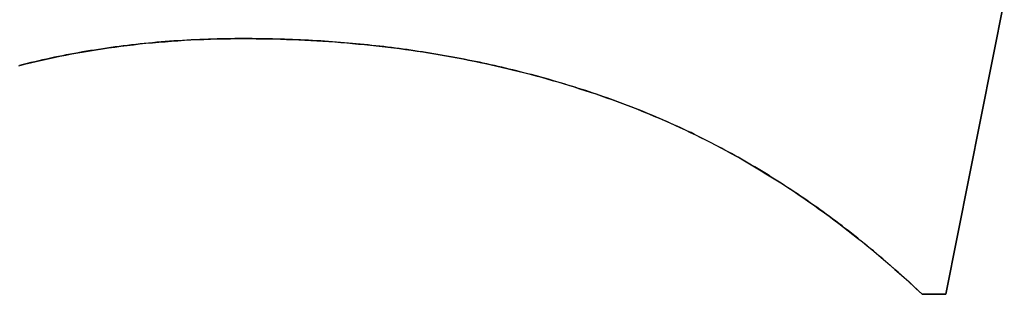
# Model space of a CAD drawing. Extents: x -3.81 to 3.81, y -1.89 to 1.9.
# Tile 15 of 149: x -2.9764 to -2.897, y 1.4309 to 1.4531. Entities that reach past the tile are written whole.
import ezdxf

# ---------------------------------------------------------------- set-up
doc = ezdxf.new("R2010")
doc.units = 0
doc.layers.get('0').update_dxf_attribs({"linetype": 'CONTINUOUS'})

# ---------------------------------------------------------------- blocks, each defined once
blk = doc.blocks.new('*U1')
at = {"extrusion": (-0.980783, 0.195102, 0)}
for p, q in [((-2.896973, 1.454584, 4.2099), (-2.901685, 1.430898, 4.2099)), ((-2.901685, 1.430898, 4.2098), (-2.896973, 1.454584, 4.2098)), ((-2.901685, 1.430898, 4.2099), (-2.901685, 1.430898, 4.2098))]:
    blk.add_line(p, q, dxfattribs=at)
for p, q in [((-2.901685, 1.430898, 4.2098), (-2.896973, 1.454584, 4.2098)), ((-2.896973, 1.454584, 4.2099), (-2.901685, 1.430898, 4.2099)), ((-2.958355, 1.451528, 4.2099), (-2.958355, 1.451528, 4.2098)), ((-2.958355, 1.451528, 4.2099), (-2.958355, 1.451528, 4.2098)), ((-2.903595, 1.430898, 4.2099), (-2.903595, 1.430898, 4.2098)), ((-2.903595, 1.430898, 4.2098), (-2.901685, 1.430898, 4.2098)), ((-2.901685, 1.430898, 4.2099), (-2.903595, 1.430898, 4.2099))]:
    blk.add_line(p, q)
at = {"extrusion": (0, 1, 0)}
for p, q in [((-2.901685, 1.430898, 4.2099), (-2.903595, 1.430898, 4.2099)), ((-2.903595, 1.430898, 4.2099), (-2.903595, 1.430898, 4.2098)), ((-2.903595, 1.430898, 4.2098), (-2.901685, 1.430898, 4.2098)), ((-2.901685, 1.430898, 4.2099), (-2.901685, 1.430898, 4.2098))]:
    blk.add_line(p, q, dxfattribs=at)
for points in [[(-2.95835, 1.45153, 4.2099), (-2.95871, 1.45153, 4.2099), (-2.95907, 1.45153, 4.2099), (-2.95943, 1.45152, 4.2099), (-2.95979, 1.45152, 4.2099), (-2.96014, 1.45151, 4.2099), (-2.9605, 1.4515, 4.2099), (-2.96085, 1.45149, 4.2099), (-2.96121, 1.45148, 4.2099), (-2.96156, 1.45147, 4.2099), (-2.96191, 1.45145, 4.2099), (-2.96226, 1.45144, 4.2099), (-2.96261, 1.45142, 4.2099), (-2.96296, 1.4514, 4.2099), (-2.96331, 1.45138, 4.2099), (-2.96365, 1.45136, 4.2099), (-2.964, 1.45134, 4.2099), (-2.96434, 1.45131, 4.2099), (-2.96469, 1.45129, 4.2099), (-2.96503, 1.45126, 4.2099), (-2.96537, 1.45123, 4.2099), (-2.96572, 1.4512, 4.2099), (-2.96606, 1.45117, 4.2099), (-2.9664, 1.45113, 4.2099), (-2.96673, 1.4511, 4.2099), (-2.96707, 1.45106, 4.2099), (-2.96741, 1.45102, 4.2099), (-2.96774, 1.45098, 4.2099), (-2.96808, 1.45094, 4.2099), (-2.96841, 1.4509, 4.2099), (-2.96875, 1.45086, 4.2099), (-2.96908, 1.45081, 4.2099), (-2.96941, 1.45076, 4.2099), (-2.96974, 1.45071, 4.2099), (-2.97007, 1.45066, 4.2099), (-2.9704, 1.45061, 4.2099), (-2.97073, 1.45056, 4.2099), (-2.97105, 1.45051, 4.2099), (-2.97138, 1.45045, 4.2099), (-2.97171, 1.45039, 4.2099), (-2.97203, 1.45033, 4.2099), (-2.97235, 1.45027, 4.2099), (-2.97268, 1.45021, 4.2099), (-2.973, 1.45015, 4.2099), (-2.97332, 1.45008, 4.2099), (-2.97364, 1.45002, 4.2099), (-2.97396, 1.44995, 4.2099), (-2.97427, 1.44988, 4.2099), (-2.97459, 1.44981, 4.2099), (-2.97491, 1.44973, 4.2099), (-2.97522, 1.44966, 4.2099), (-2.97554, 1.44959, 4.2099), (-2.97585, 1.44951, 4.2099), (-2.97616, 1.44943, 4.2099), (-2.97647, 1.44935, 4.2099)], [(-2.97652, 1.44934, 4.2098), (-2.97605, 1.44946, 4.2098), (-2.97558, 1.44957, 4.2098), (-2.97511, 1.44969, 4.2098), (-2.97463, 1.4498, 4.2098), (-2.97415, 1.4499, 4.2098), (-2.97367, 1.45001, 4.2098), (-2.97319, 1.45011, 4.2098), (-2.97271, 1.4502, 4.2098), (-2.97223, 1.4503, 4.2098), (-2.97174, 1.45039, 4.2098), (-2.97125, 1.45047, 4.2098), (-2.97076, 1.45055, 4.2098), (-2.97027, 1.45063, 4.2098), (-2.96977, 1.45071, 4.2098), (-2.96927, 1.45078, 4.2098), (-2.96877, 1.45085, 4.2098), (-2.96827, 1.45092, 4.2098), (-2.96777, 1.45098, 4.2098), (-2.96726, 1.45104, 4.2098), (-2.96676, 1.4511, 4.2098), (-2.96625, 1.45115, 4.2098), (-2.96573, 1.4512, 4.2098), (-2.96522, 1.45124, 4.2098), (-2.9647, 1.45128, 4.2098), (-2.96419, 1.45132, 4.2098), (-2.96367, 1.45136, 4.2098), (-2.96314, 1.45139, 4.2098), (-2.96262, 1.45142, 4.2098), (-2.96209, 1.45145, 4.2098), (-2.96157, 1.45147, 4.2098), (-2.96104, 1.45149, 4.2098), (-2.9605, 1.4515, 4.2098), (-2.95997, 1.45151, 4.2098), (-2.95943, 1.45152, 4.2098), (-2.95889, 1.45153, 4.2098), (-2.95835, 1.45153, 4.2098)], [(-2.97652, 1.44934, 4.2098), (-2.97605, 1.44946, 4.2098), (-2.97558, 1.44957, 4.2098), (-2.97511, 1.44969, 4.2098), (-2.97463, 1.4498, 4.2098), (-2.97415, 1.4499, 4.2098), (-2.97367, 1.45001, 4.2098), (-2.97319, 1.45011, 4.2098), (-2.97271, 1.4502, 4.2098), (-2.97223, 1.4503, 4.2098), (-2.97174, 1.45039, 4.2098), (-2.97125, 1.45047, 4.2098), (-2.97076, 1.45055, 4.2098), (-2.97027, 1.45063, 4.2098), (-2.96977, 1.45071, 4.2098), (-2.96927, 1.45078, 4.2098), (-2.96877, 1.45085, 4.2098), (-2.96827, 1.45092, 4.2098), (-2.96777, 1.45098, 4.2098), (-2.96726, 1.45104, 4.2098), (-2.96676, 1.4511, 4.2098), (-2.96625, 1.45115, 4.2098), (-2.96573, 1.4512, 4.2098), (-2.96522, 1.45124, 4.2098), (-2.9647, 1.45128, 4.2098), (-2.96419, 1.45132, 4.2098), (-2.96367, 1.45136, 4.2098), (-2.96314, 1.45139, 4.2098), (-2.96262, 1.45142, 4.2098), (-2.96209, 1.45145, 4.2098), (-2.96157, 1.45147, 4.2098), (-2.96104, 1.45149, 4.2098), (-2.9605, 1.4515, 4.2098), (-2.95997, 1.45151, 4.2098), (-2.95943, 1.45152, 4.2098), (-2.95889, 1.45153, 4.2098), (-2.95835, 1.45153, 4.2098)], [(-2.95835, 1.45153, 4.2099), (-2.95871, 1.45153, 4.2099), (-2.95907, 1.45153, 4.2099), (-2.95943, 1.45152, 4.2099), (-2.95979, 1.45152, 4.2099), (-2.96014, 1.45151, 4.2099), (-2.9605, 1.4515, 4.2099), (-2.96085, 1.45149, 4.2099), (-2.96121, 1.45148, 4.2099), (-2.96156, 1.45147, 4.2099), (-2.96191, 1.45145, 4.2099), (-2.96226, 1.45144, 4.2099), (-2.96261, 1.45142, 4.2099), (-2.96296, 1.4514, 4.2099), (-2.96331, 1.45138, 4.2099), (-2.96365, 1.45136, 4.2099), (-2.964, 1.45134, 4.2099), (-2.96434, 1.45131, 4.2099), (-2.96469, 1.45129, 4.2099), (-2.96503, 1.45126, 4.2099), (-2.96537, 1.45123, 4.2099), (-2.96572, 1.4512, 4.2099), (-2.96606, 1.45117, 4.2099), (-2.9664, 1.45113, 4.2099), (-2.96673, 1.4511, 4.2099), (-2.96707, 1.45106, 4.2099), (-2.96741, 1.45102, 4.2099), (-2.96774, 1.45098, 4.2099), (-2.96808, 1.45094, 4.2099), (-2.96841, 1.4509, 4.2099), (-2.96875, 1.45086, 4.2099), (-2.96908, 1.45081, 4.2099), (-2.96941, 1.45076, 4.2099), (-2.96974, 1.45071, 4.2099), (-2.97007, 1.45066, 4.2099), (-2.9704, 1.45061, 4.2099), (-2.97073, 1.45056, 4.2099), (-2.97105, 1.45051, 4.2099), (-2.97138, 1.45045, 4.2099), (-2.97171, 1.45039, 4.2099), (-2.97203, 1.45033, 4.2099), (-2.97235, 1.45027, 4.2099), (-2.97268, 1.45021, 4.2099), (-2.973, 1.45015, 4.2099), (-2.97332, 1.45008, 4.2099), (-2.97364, 1.45002, 4.2099), (-2.97396, 1.44995, 4.2099), (-2.97427, 1.44988, 4.2099), (-2.97459, 1.44981, 4.2099), (-2.97491, 1.44973, 4.2099), (-2.97522, 1.44966, 4.2099), (-2.97554, 1.44959, 4.2099), (-2.97585, 1.44951, 4.2099), (-2.97616, 1.44943, 4.2099), (-2.97647, 1.44935, 4.2099)], [(-2.9036, 1.4309, 4.2099), (-2.90384, 1.43113, 4.2099), (-2.90408, 1.43135, 4.2099), (-2.90433, 1.43158, 4.2099), (-2.90457, 1.4318, 4.2099), (-2.90481, 1.43203, 4.2099), (-2.90506, 1.43225, 4.2099), (-2.90531, 1.43247, 4.2099), (-2.90555, 1.43269, 4.2099), (-2.9058, 1.43291, 4.2099), (-2.90605, 1.43312, 4.2099), (-2.90629, 1.43334, 4.2099), (-2.90654, 1.43355, 4.2099), (-2.90679, 1.43377, 4.2099), (-2.90704, 1.43398, 4.2099), (-2.90729, 1.43419, 4.2099), (-2.90754, 1.4344, 4.2099), (-2.90779, 1.4346, 4.2099), (-2.90804, 1.43481, 4.2099), (-2.90829, 1.43501, 4.2099), (-2.90854, 1.43522, 4.2099), (-2.90879, 1.43542, 4.2099), (-2.90905, 1.43562, 4.2099), (-2.9093, 1.43582, 4.2099), (-2.90955, 1.43602, 4.2099), (-2.90981, 1.43621, 4.2099), (-2.91006, 1.43641, 4.2099), (-2.91032, 1.4366, 4.2099), (-2.91057, 1.43679, 4.2099), (-2.91083, 1.43699, 4.2099), (-2.91108, 1.43718, 4.2099), (-2.91134, 1.43736, 4.2099), (-2.9116, 1.43755, 4.2099), (-2.91186, 1.43774, 4.2099), (-2.91211, 1.43792, 4.2099), (-2.91237, 1.4381, 4.2099), (-2.91263, 1.43829, 4.2099), (-2.91289, 1.43847, 4.2099), (-2.91315, 1.43865, 4.2099), (-2.91341, 1.43882, 4.2099), (-2.91367, 1.439, 4.2099), (-2.91393, 1.43917, 4.2099), (-2.91419, 1.43935, 4.2099), (-2.91446, 1.43952, 4.2099), (-2.91472, 1.43969, 4.2099), (-2.91498, 1.43986, 4.2099), (-2.91525, 1.44003, 4.2099), (-2.91551, 1.4402, 4.2099), (-2.91578, 1.44036, 4.2099), (-2.91604, 1.44053, 4.2099), (-2.91631, 1.44069, 4.2099), (-2.91657, 1.44085, 4.2099), (-2.91684, 1.44101, 4.2099), (-2.91711, 1.44117, 4.2099), (-2.91737, 1.44133, 4.2099), (-2.91764, 1.44149, 4.2099), (-2.91791, 1.44164, 4.2099), (-2.91818, 1.44179, 4.2099), (-2.91845, 1.44195, 4.2099), (-2.91872, 1.4421, 4.2099), (-2.91899, 1.44225, 4.2099), (-2.91926, 1.44239, 4.2099), (-2.91953, 1.44254, 4.2099), (-2.9198, 1.44269, 4.2099), (-2.92007, 1.44283, 4.2099), (-2.92034, 1.44297, 4.2099), (-2.92062, 1.44312, 4.2099), (-2.92089, 1.44326, 4.2099), (-2.92116, 1.4434, 4.2099), (-2.92144, 1.44353, 4.2099), (-2.92171, 1.44367, 4.2099), (-2.92199, 1.4438, 4.2099), (-2.92226, 1.44394, 4.2099), (-2.92254, 1.44407, 4.2099), (-2.92282, 1.4442, 4.2099), (-2.92309, 1.44433, 4.2099), (-2.92337, 1.44446, 4.2099), (-2.92365, 1.44458, 4.2099), (-2.92393, 1.44471, 4.2099), (-2.92421, 1.44483, 4.2099), (-2.92449, 1.44496, 4.2099), (-2.92477, 1.44508, 4.2099), (-2.92505, 1.4452, 4.2099), (-2.92533, 1.44532, 4.2099), (-2.92561, 1.44543, 4.2099), (-2.92589, 1.44555, 4.2099), (-2.92617, 1.44567, 4.2099), (-2.92645, 1.44578, 4.2099), (-2.92674, 1.44589, 4.2099), (-2.92702, 1.446, 4.2099), (-2.9273, 1.44611, 4.2099), (-2.92759, 1.44622, 4.2099), (-2.92787, 1.44633, 4.2099), (-2.92816, 1.44643, 4.2099), (-2.92844, 1.44654, 4.2099), (-2.92873, 1.44664, 4.2099), (-2.92902, 1.44674, 4.2099), (-2.9293, 1.44684, 4.2099), (-2.92959, 1.44694, 4.2099), (-2.92988, 1.44704, 4.2099), (-2.93017, 1.44713, 4.2099), (-2.93046, 1.44723, 4.2099), (-2.93075, 1.44733, 4.2099), (-2.93104, 1.44742, 4.2099), (-2.93133, 1.44751, 4.2099), (-2.93162, 1.4476, 4.2099), (-2.93191, 1.44769, 4.2099), (-2.9322, 1.44778, 4.2099), (-2.93249, 1.44787, 4.2099), (-2.93279, 1.44796, 4.2099), (-2.93308, 1.44805, 4.2099), (-2.93337, 1.44813, 4.2099), (-2.93367, 1.44822, 4.2099), (-2.93396, 1.4483, 4.2099), (-2.93426, 1.44838, 4.2099), (-2.93455, 1.44846, 4.2099), (-2.93485, 1.44854, 4.2099), (-2.93514, 1.44862, 4.2099), (-2.93544, 1.4487, 4.2099), (-2.93574, 1.44878, 4.2099), (-2.93604, 1.44885, 4.2099), (-2.93633, 1.44893, 4.2099), (-2.93663, 1.449, 4.2099), (-2.93693, 1.44907, 4.2099), (-2.93723, 1.44915, 4.2099), (-2.93753, 1.44922, 4.2099), (-2.93783, 1.44929, 4.2099), (-2.93813, 1.44935, 4.2099), (-2.93843, 1.44942, 4.2099), (-2.93874, 1.44949, 4.2099), (-2.93904, 1.44955, 4.2099), (-2.93934, 1.44962, 4.2099), (-2.93965, 1.44968, 4.2099), (-2.93995, 1.44974, 4.2099), (-2.94025, 1.4498, 4.2099), (-2.94056, 1.44986, 4.2099), (-2.94086, 1.44992, 4.2099), (-2.94117, 1.44998, 4.2099), (-2.94147, 1.45004, 4.2099), (-2.94178, 1.45009, 4.2099), (-2.94209, 1.45015, 4.2099), (-2.9424, 1.4502, 4.2099), (-2.9427, 1.45025, 4.2099), (-2.94301, 1.45031, 4.2099), (-2.94332, 1.45036, 4.2099), (-2.94363, 1.45041, 4.2099), (-2.94394, 1.45045, 4.2099), (-2.94425, 1.4505, 4.2099), (-2.94456, 1.45055, 4.2099), (-2.94487, 1.45059, 4.2099), (-2.94518, 1.45064, 4.2099), (-2.9455, 1.45068, 4.2099), (-2.94581, 1.45072, 4.2099), (-2.94612, 1.45076, 4.2099), (-2.94643, 1.4508, 4.2099), (-2.94675, 1.45084, 4.2099), (-2.94706, 1.45088, 4.2099), (-2.94738, 1.45091, 4.2099), (-2.94769, 1.45095, 4.2099), (-2.94801, 1.45098, 4.2099), (-2.94832, 1.45102, 4.2099), (-2.94864, 1.45105, 4.2099), (-2.94896, 1.45108, 4.2099), (-2.94928, 1.45111, 4.2099), (-2.94959, 1.45114, 4.2099), (-2.94991, 1.45117, 4.2099), (-2.95023, 1.4512, 4.2099), (-2.95055, 1.45122, 4.2099), (-2.95087, 1.45125, 4.2099), (-2.95119, 1.45127, 4.2099), (-2.95151, 1.45129, 4.2099), (-2.95183, 1.45132, 4.2099), (-2.95215, 1.45134, 4.2099), (-2.95248, 1.45136, 4.2099), (-2.9528, 1.45137, 4.2099), (-2.95312, 1.45139, 4.2099), (-2.95345, 1.45141, 4.2099), (-2.95377, 1.45142, 4.2099), (-2.95409, 1.45144, 4.2099), (-2.95442, 1.45145, 4.2099), (-2.95474, 1.45146, 4.2099), (-2.95507, 1.45148, 4.2099), (-2.9554, 1.45149, 4.2099), (-2.95572, 1.45149, 4.2099), (-2.95605, 1.4515, 4.2099), (-2.95638, 1.45151, 4.2099), (-2.95671, 1.45151, 4.2099), (-2.95704, 1.45152, 4.2099), (-2.95736, 1.45152, 4.2099), (-2.95769, 1.45153, 4.2099), (-2.95802, 1.45153, 4.2099), (-2.95835, 1.45153, 4.2099)], [(-2.95835, 1.45153, 4.2098), (-2.95786, 1.45153, 4.2098), (-2.95736, 1.45152, 4.2098), (-2.95687, 1.45152, 4.2098), (-2.95637, 1.45151, 4.2098), (-2.95588, 1.4515, 4.2098), (-2.95539, 1.45148, 4.2098), (-2.9549, 1.45147, 4.2098), (-2.95441, 1.45145, 4.2098), (-2.95392, 1.45143, 4.2098), (-2.95343, 1.45141, 4.2098), (-2.95295, 1.45138, 4.2098), (-2.95246, 1.45136, 4.2098), (-2.95198, 1.45133, 4.2098), (-2.95149, 1.45129, 4.2098), (-2.95101, 1.45126, 4.2098), (-2.95053, 1.45122, 4.2098), (-2.95005, 1.45118, 4.2098), (-2.94957, 1.45114, 4.2098), (-2.94909, 1.45109, 4.2098), (-2.94862, 1.45105, 4.2098), (-2.94814, 1.451, 4.2098), (-2.94766, 1.45095, 4.2098), (-2.94719, 1.45089, 4.2098), (-2.94672, 1.45084, 4.2098), (-2.94625, 1.45078, 4.2098), (-2.94578, 1.45072, 4.2098), (-2.94531, 1.45065, 4.2098), (-2.94484, 1.45059, 4.2098), (-2.94437, 1.45052, 4.2098), (-2.9439, 1.45045, 4.2098), (-2.94344, 1.45037, 4.2098), (-2.94297, 1.4503, 4.2098), (-2.94251, 1.45022, 4.2098), (-2.94205, 1.45014, 4.2098), (-2.94159, 1.45006, 4.2098), (-2.94113, 1.44997, 4.2098), (-2.94067, 1.44989, 4.2098), (-2.94021, 1.4498, 4.2098), (-2.93975, 1.4497, 4.2098), (-2.93929, 1.44961, 4.2098), (-2.93884, 1.44951, 4.2098), (-2.93838, 1.44941, 4.2098), (-2.93793, 1.44931, 4.2098), (-2.93748, 1.4492, 4.2098), (-2.93703, 1.4491, 4.2098), (-2.93658, 1.44899, 4.2098), (-2.93613, 1.44888, 4.2098), (-2.93568, 1.44876, 4.2098), (-2.93524, 1.44865, 4.2098), (-2.93479, 1.44853, 4.2098), (-2.93434, 1.44841, 4.2098), (-2.9339, 1.44828, 4.2098), (-2.93346, 1.44816, 4.2098), (-2.93302, 1.44803, 4.2098), (-2.93258, 1.4479, 4.2098), (-2.93214, 1.44776, 4.2098), (-2.9317, 1.44763, 4.2098), (-2.93126, 1.44749, 4.2098), (-2.93082, 1.44735, 4.2098), (-2.93039, 1.44721, 4.2098), (-2.92995, 1.44706, 4.2098), (-2.92952, 1.44691, 4.2098), (-2.92909, 1.44676, 4.2098), (-2.92866, 1.44661, 4.2098), (-2.92823, 1.44646, 4.2098), (-2.9278, 1.4463, 4.2098), (-2.92737, 1.44614, 4.2098), (-2.92694, 1.44597, 4.2098), (-2.92652, 1.4458, 4.2098), (-2.92609, 1.44563, 4.2098), (-2.92567, 1.44546, 4.2098), (-2.92525, 1.44528, 4.2098), (-2.92482, 1.4451, 4.2098), (-2.9244, 1.44492, 4.2098), (-2.92398, 1.44474, 4.2098), (-2.92357, 1.44455, 4.2098), (-2.92315, 1.44436, 4.2098), (-2.92273, 1.44416, 4.2098), (-2.92232, 1.44396, 4.2098), (-2.9219, 1.44376, 4.2098), (-2.92149, 1.44356, 4.2098), (-2.92108, 1.44335, 4.2098), (-2.92066, 1.44314, 4.2098), (-2.92025, 1.44293, 4.2098), (-2.91984, 1.44271, 4.2098), (-2.91944, 1.44249, 4.2098), (-2.91903, 1.44227, 4.2098), (-2.91862, 1.44204, 4.2098), (-2.91822, 1.44182, 4.2098), (-2.91781, 1.44159, 4.2098), (-2.91741, 1.44135, 4.2098), (-2.91701, 1.44111, 4.2098), (-2.91661, 1.44087, 4.2098), (-2.91621, 1.44063, 4.2098), (-2.91581, 1.44038, 4.2098), (-2.91541, 1.44013, 4.2098), (-2.91501, 1.43988, 4.2098), (-2.91462, 1.43963, 4.2098), (-2.91422, 1.43937, 4.2098), (-2.91383, 1.43911, 4.2098), (-2.91344, 1.43884, 4.2098), (-2.91305, 1.43857, 4.2098), (-2.91266, 1.4383, 4.2098), (-2.91227, 1.43803, 4.2098), (-2.91188, 1.43775, 4.2098), (-2.91149, 1.43747, 4.2098), (-2.9111, 1.43719, 4.2098), (-2.91072, 1.4369, 4.2098), (-2.91033, 1.43662, 4.2098), (-2.90995, 1.43632, 4.2098), (-2.90957, 1.43603, 4.2098), (-2.90919, 1.43573, 4.2098), (-2.90881, 1.43543, 4.2098), (-2.90843, 1.43513, 4.2098), (-2.90805, 1.43482, 4.2098), (-2.90767, 1.43451, 4.2098), (-2.9073, 1.4342, 4.2098), (-2.90692, 1.43388, 4.2098), (-2.90655, 1.43356, 4.2098), (-2.90618, 1.43324, 4.2098), (-2.9058, 1.43291, 4.2098), (-2.90543, 1.43258, 4.2098), (-2.90506, 1.43225, 4.2098), (-2.90469, 1.43192, 4.2098), (-2.90433, 1.43158, 4.2098), (-2.90396, 1.43124, 4.2098), (-2.9036, 1.4309, 4.2098)], [(-2.95835, 1.45153, 4.2098), (-2.95786, 1.45153, 4.2098), (-2.95736, 1.45152, 4.2098), (-2.95687, 1.45152, 4.2098), (-2.95637, 1.45151, 4.2098), (-2.95588, 1.4515, 4.2098), (-2.95539, 1.45148, 4.2098), (-2.9549, 1.45147, 4.2098), (-2.95441, 1.45145, 4.2098), (-2.95392, 1.45143, 4.2098), (-2.95343, 1.45141, 4.2098), (-2.95295, 1.45138, 4.2098), (-2.95246, 1.45136, 4.2098), (-2.95198, 1.45133, 4.2098), (-2.95149, 1.45129, 4.2098), (-2.95101, 1.45126, 4.2098), (-2.95053, 1.45122, 4.2098), (-2.95005, 1.45118, 4.2098), (-2.94957, 1.45114, 4.2098), (-2.94909, 1.45109, 4.2098), (-2.94862, 1.45105, 4.2098), (-2.94814, 1.451, 4.2098), (-2.94766, 1.45095, 4.2098), (-2.94719, 1.45089, 4.2098), (-2.94672, 1.45084, 4.2098), (-2.94625, 1.45078, 4.2098), (-2.94578, 1.45072, 4.2098), (-2.94531, 1.45065, 4.2098), (-2.94484, 1.45059, 4.2098), (-2.94437, 1.45052, 4.2098), (-2.9439, 1.45045, 4.2098), (-2.94344, 1.45037, 4.2098), (-2.94297, 1.4503, 4.2098), (-2.94251, 1.45022, 4.2098), (-2.94205, 1.45014, 4.2098), (-2.94159, 1.45006, 4.2098), (-2.94113, 1.44997, 4.2098), (-2.94067, 1.44989, 4.2098), (-2.94021, 1.4498, 4.2098), (-2.93975, 1.4497, 4.2098), (-2.93929, 1.44961, 4.2098), (-2.93884, 1.44951, 4.2098), (-2.93838, 1.44941, 4.2098), (-2.93793, 1.44931, 4.2098), (-2.93748, 1.4492, 4.2098), (-2.93703, 1.4491, 4.2098), (-2.93658, 1.44899, 4.2098), (-2.93613, 1.44888, 4.2098), (-2.93568, 1.44876, 4.2098), (-2.93524, 1.44865, 4.2098), (-2.93479, 1.44853, 4.2098), (-2.93434, 1.44841, 4.2098), (-2.9339, 1.44828, 4.2098), (-2.93346, 1.44816, 4.2098), (-2.93302, 1.44803, 4.2098), (-2.93258, 1.4479, 4.2098), (-2.93214, 1.44776, 4.2098), (-2.9317, 1.44763, 4.2098), (-2.93126, 1.44749, 4.2098), (-2.93082, 1.44735, 4.2098), (-2.93039, 1.44721, 4.2098), (-2.92995, 1.44706, 4.2098), (-2.92952, 1.44691, 4.2098), (-2.92909, 1.44676, 4.2098), (-2.92866, 1.44661, 4.2098), (-2.92823, 1.44646, 4.2098), (-2.9278, 1.4463, 4.2098), (-2.92737, 1.44614, 4.2098), (-2.92694, 1.44597, 4.2098), (-2.92652, 1.4458, 4.2098), (-2.92609, 1.44563, 4.2098), (-2.92567, 1.44546, 4.2098), (-2.92525, 1.44528, 4.2098), (-2.92482, 1.4451, 4.2098), (-2.9244, 1.44492, 4.2098), (-2.92398, 1.44474, 4.2098), (-2.92357, 1.44455, 4.2098), (-2.92315, 1.44436, 4.2098), (-2.92273, 1.44416, 4.2098), (-2.92232, 1.44396, 4.2098), (-2.9219, 1.44376, 4.2098), (-2.92149, 1.44356, 4.2098), (-2.92108, 1.44335, 4.2098), (-2.92066, 1.44314, 4.2098), (-2.92025, 1.44293, 4.2098), (-2.91984, 1.44271, 4.2098), (-2.91944, 1.44249, 4.2098), (-2.91903, 1.44227, 4.2098), (-2.91862, 1.44204, 4.2098), (-2.91822, 1.44182, 4.2098), (-2.91781, 1.44159, 4.2098), (-2.91741, 1.44135, 4.2098), (-2.91701, 1.44111, 4.2098), (-2.91661, 1.44087, 4.2098), (-2.91621, 1.44063, 4.2098), (-2.91581, 1.44038, 4.2098), (-2.91541, 1.44013, 4.2098), (-2.91501, 1.43988, 4.2098), (-2.91462, 1.43963, 4.2098), (-2.91422, 1.43937, 4.2098), (-2.91383, 1.43911, 4.2098), (-2.91344, 1.43884, 4.2098), (-2.91305, 1.43857, 4.2098), (-2.91266, 1.4383, 4.2098), (-2.91227, 1.43803, 4.2098), (-2.91188, 1.43775, 4.2098), (-2.91149, 1.43747, 4.2098), (-2.9111, 1.43719, 4.2098), (-2.91072, 1.4369, 4.2098), (-2.91033, 1.43662, 4.2098), (-2.90995, 1.43632, 4.2098), (-2.90957, 1.43603, 4.2098), (-2.90919, 1.43573, 4.2098), (-2.90881, 1.43543, 4.2098), (-2.90843, 1.43513, 4.2098), (-2.90805, 1.43482, 4.2098), (-2.90767, 1.43451, 4.2098), (-2.9073, 1.4342, 4.2098), (-2.90692, 1.43388, 4.2098), (-2.90655, 1.43356, 4.2098), (-2.90618, 1.43324, 4.2098), (-2.9058, 1.43291, 4.2098), (-2.90543, 1.43258, 4.2098), (-2.90506, 1.43225, 4.2098), (-2.90469, 1.43192, 4.2098), (-2.90433, 1.43158, 4.2098), (-2.90396, 1.43124, 4.2098), (-2.9036, 1.4309, 4.2098)], [(-2.9036, 1.4309, 4.2099), (-2.90384, 1.43113, 4.2099), (-2.90408, 1.43135, 4.2099), (-2.90433, 1.43158, 4.2099), (-2.90457, 1.4318, 4.2099), (-2.90481, 1.43203, 4.2099), (-2.90506, 1.43225, 4.2099), (-2.90531, 1.43247, 4.2099), (-2.90555, 1.43269, 4.2099), (-2.9058, 1.43291, 4.2099), (-2.90605, 1.43312, 4.2099), (-2.90629, 1.43334, 4.2099), (-2.90654, 1.43355, 4.2099), (-2.90679, 1.43377, 4.2099), (-2.90704, 1.43398, 4.2099), (-2.90729, 1.43419, 4.2099), (-2.90754, 1.4344, 4.2099), (-2.90779, 1.4346, 4.2099), (-2.90804, 1.43481, 4.2099), (-2.90829, 1.43501, 4.2099), (-2.90854, 1.43522, 4.2099), (-2.90879, 1.43542, 4.2099), (-2.90905, 1.43562, 4.2099), (-2.9093, 1.43582, 4.2099), (-2.90955, 1.43602, 4.2099), (-2.90981, 1.43621, 4.2099), (-2.91006, 1.43641, 4.2099), (-2.91032, 1.4366, 4.2099), (-2.91057, 1.43679, 4.2099), (-2.91083, 1.43699, 4.2099), (-2.91108, 1.43718, 4.2099), (-2.91134, 1.43736, 4.2099), (-2.9116, 1.43755, 4.2099), (-2.91186, 1.43774, 4.2099), (-2.91211, 1.43792, 4.2099), (-2.91237, 1.4381, 4.2099), (-2.91263, 1.43829, 4.2099), (-2.91289, 1.43847, 4.2099), (-2.91315, 1.43865, 4.2099), (-2.91341, 1.43882, 4.2099), (-2.91367, 1.439, 4.2099), (-2.91393, 1.43917, 4.2099), (-2.91419, 1.43935, 4.2099), (-2.91446, 1.43952, 4.2099), (-2.91472, 1.43969, 4.2099), (-2.91498, 1.43986, 4.2099), (-2.91525, 1.44003, 4.2099), (-2.91551, 1.4402, 4.2099), (-2.91578, 1.44036, 4.2099), (-2.91604, 1.44053, 4.2099), (-2.91631, 1.44069, 4.2099), (-2.91657, 1.44085, 4.2099), (-2.91684, 1.44101, 4.2099), (-2.91711, 1.44117, 4.2099), (-2.91737, 1.44133, 4.2099), (-2.91764, 1.44149, 4.2099), (-2.91791, 1.44164, 4.2099), (-2.91818, 1.44179, 4.2099), (-2.91845, 1.44195, 4.2099), (-2.91872, 1.4421, 4.2099), (-2.91899, 1.44225, 4.2099), (-2.91926, 1.44239, 4.2099), (-2.91953, 1.44254, 4.2099), (-2.9198, 1.44269, 4.2099), (-2.92007, 1.44283, 4.2099), (-2.92034, 1.44297, 4.2099), (-2.92062, 1.44312, 4.2099), (-2.92089, 1.44326, 4.2099), (-2.92116, 1.4434, 4.2099), (-2.92144, 1.44353, 4.2099), (-2.92171, 1.44367, 4.2099), (-2.92199, 1.4438, 4.2099), (-2.92226, 1.44394, 4.2099), (-2.92254, 1.44407, 4.2099), (-2.92282, 1.4442, 4.2099), (-2.92309, 1.44433, 4.2099), (-2.92337, 1.44446, 4.2099), (-2.92365, 1.44458, 4.2099), (-2.92393, 1.44471, 4.2099), (-2.92421, 1.44483, 4.2099), (-2.92449, 1.44496, 4.2099), (-2.92477, 1.44508, 4.2099), (-2.92505, 1.4452, 4.2099), (-2.92533, 1.44532, 4.2099), (-2.92561, 1.44543, 4.2099), (-2.92589, 1.44555, 4.2099), (-2.92617, 1.44567, 4.2099), (-2.92645, 1.44578, 4.2099), (-2.92674, 1.44589, 4.2099), (-2.92702, 1.446, 4.2099), (-2.9273, 1.44611, 4.2099), (-2.92759, 1.44622, 4.2099), (-2.92787, 1.44633, 4.2099), (-2.92816, 1.44643, 4.2099), (-2.92844, 1.44654, 4.2099), (-2.92873, 1.44664, 4.2099), (-2.92902, 1.44674, 4.2099), (-2.9293, 1.44684, 4.2099), (-2.92959, 1.44694, 4.2099), (-2.92988, 1.44704, 4.2099), (-2.93017, 1.44713, 4.2099), (-2.93046, 1.44723, 4.2099), (-2.93075, 1.44733, 4.2099), (-2.93104, 1.44742, 4.2099), (-2.93133, 1.44751, 4.2099), (-2.93162, 1.4476, 4.2099), (-2.93191, 1.44769, 4.2099), (-2.9322, 1.44778, 4.2099), (-2.93249, 1.44787, 4.2099), (-2.93279, 1.44796, 4.2099), (-2.93308, 1.44805, 4.2099), (-2.93337, 1.44813, 4.2099), (-2.93367, 1.44822, 4.2099), (-2.93396, 1.4483, 4.2099), (-2.93426, 1.44838, 4.2099), (-2.93455, 1.44846, 4.2099), (-2.93485, 1.44854, 4.2099), (-2.93514, 1.44862, 4.2099), (-2.93544, 1.4487, 4.2099), (-2.93574, 1.44878, 4.2099), (-2.93604, 1.44885, 4.2099), (-2.93633, 1.44893, 4.2099), (-2.93663, 1.449, 4.2099), (-2.93693, 1.44907, 4.2099), (-2.93723, 1.44915, 4.2099), (-2.93753, 1.44922, 4.2099), (-2.93783, 1.44929, 4.2099), (-2.93813, 1.44935, 4.2099), (-2.93843, 1.44942, 4.2099), (-2.93874, 1.44949, 4.2099), (-2.93904, 1.44955, 4.2099), (-2.93934, 1.44962, 4.2099), (-2.93965, 1.44968, 4.2099), (-2.93995, 1.44974, 4.2099), (-2.94025, 1.4498, 4.2099), (-2.94056, 1.44986, 4.2099), (-2.94086, 1.44992, 4.2099), (-2.94117, 1.44998, 4.2099), (-2.94147, 1.45004, 4.2099), (-2.94178, 1.45009, 4.2099), (-2.94209, 1.45015, 4.2099), (-2.9424, 1.4502, 4.2099), (-2.9427, 1.45025, 4.2099), (-2.94301, 1.45031, 4.2099), (-2.94332, 1.45036, 4.2099), (-2.94363, 1.45041, 4.2099), (-2.94394, 1.45045, 4.2099), (-2.94425, 1.4505, 4.2099), (-2.94456, 1.45055, 4.2099), (-2.94487, 1.45059, 4.2099), (-2.94518, 1.45064, 4.2099), (-2.9455, 1.45068, 4.2099), (-2.94581, 1.45072, 4.2099), (-2.94612, 1.45076, 4.2099), (-2.94643, 1.4508, 4.2099), (-2.94675, 1.45084, 4.2099), (-2.94706, 1.45088, 4.2099), (-2.94738, 1.45091, 4.2099), (-2.94769, 1.45095, 4.2099), (-2.94801, 1.45098, 4.2099), (-2.94832, 1.45102, 4.2099), (-2.94864, 1.45105, 4.2099), (-2.94896, 1.45108, 4.2099), (-2.94928, 1.45111, 4.2099), (-2.94959, 1.45114, 4.2099), (-2.94991, 1.45117, 4.2099), (-2.95023, 1.4512, 4.2099), (-2.95055, 1.45122, 4.2099), (-2.95087, 1.45125, 4.2099), (-2.95119, 1.45127, 4.2099), (-2.95151, 1.45129, 4.2099), (-2.95183, 1.45132, 4.2099), (-2.95215, 1.45134, 4.2099), (-2.95248, 1.45136, 4.2099), (-2.9528, 1.45137, 4.2099), (-2.95312, 1.45139, 4.2099), (-2.95345, 1.45141, 4.2099), (-2.95377, 1.45142, 4.2099), (-2.95409, 1.45144, 4.2099), (-2.95442, 1.45145, 4.2099), (-2.95474, 1.45146, 4.2099), (-2.95507, 1.45148, 4.2099), (-2.9554, 1.45149, 4.2099), (-2.95572, 1.45149, 4.2099), (-2.95605, 1.4515, 4.2099), (-2.95638, 1.45151, 4.2099), (-2.95671, 1.45151, 4.2099), (-2.95704, 1.45152, 4.2099), (-2.95736, 1.45152, 4.2099), (-2.95769, 1.45153, 4.2099), (-2.95802, 1.45153, 4.2099), (-2.95835, 1.45153, 4.2099)]]:
    blk.add_polyline3d(points)

msp = doc.modelspace()

# ---------------------------------------------------------------- block references
msp.add_blockref('*U1', (0, 0))

doc.saveas('drawing.dxf')
